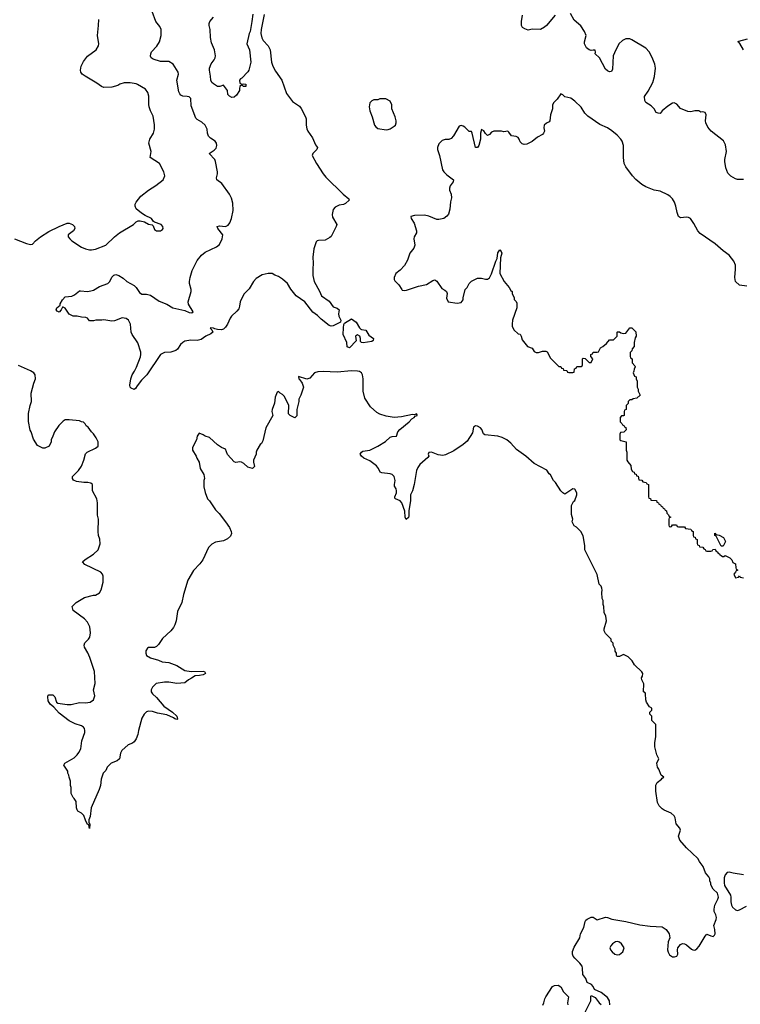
# Model space of a CAD drawing. Header units: inches. Extents: x 1934316 to 2140091, y 524953 to 667329.
# Tile 173 of 256: x 2061162 to 2068259, y 588595 to 598287. Entities that reach past the tile are written whole.
import ezdxf

# ---------------------------------------------------------------- set-up
doc = ezdxf.new("R2010")
doc.units = ezdxf.units.IN
doc.header["$MEASUREMENT"] = 0
doc.layers.add('C0568', color=7, linetype='Continuous')
doc.layers.add('C0569', color=7, linetype='Continuous')

msp = doc.modelspace()

# ---------------------------------------------------------------- linework, layer by layer
at = {"layer": 'C0568', "color": 5, "elevation": 160}
for points in [[(2066975.1, 588590), (2066971.6, 588630), (2066950, 588661.4), (2066890, 588710.9), (2066821.7, 588741.7), (2066809.6, 588770), (2066794.7, 588790), (2066750, 588809.4), (2066737.2, 588850), (2066707.8, 588890), (2066705.8, 588950), (2066700.5, 588970), (2066679.1, 588999.1), (2066628.7, 589050), (2066612.9, 589070), (2066605.2, 589090), (2066606.6, 589113.4), (2066623.2, 589156.8), (2066679.8, 589250), (2066684.1, 589290), (2066719.3, 589350), (2066729.8, 589410), (2066738.4, 589421.6), (2066750, 589432.9), (2066790, 589454.3), (2066810, 589451.7), (2066850, 589425.8), (2066930, 589453.1), (2066950.1, 589450.1), (2066993.6, 589433.6), (2067131.2, 589411.2), (2067270, 589376.4), (2067370, 589365.1), (2067490, 589358.9), (2067530.1, 589330.1), (2067559, 589290), (2067565, 589250), (2067547.1, 589210), (2067542, 589130), (2067548, 589108), (2067562.9, 589082.8), (2067590, 589061.7), (2067610, 589060.9), (2067633.3, 589070), (2067642, 589090), (2067639.1, 589130), (2067642.7, 589150), (2067670, 589183.8), (2067690, 589192), (2067710, 589190.1), (2067730, 589180.4), (2067778, 589138), (2067790, 589130.8), (2067810, 589128.4), (2067830, 589140.6), (2067854.3, 589165.7), (2067914.1, 589265.9), (2067930, 589285.3), (2067967.4, 589267.4), (2067990, 589261.8), (2068005.1, 589274.9), (2068010.5, 589289.5), (2068009, 589330), (2067996.8, 589370), (2068022.6, 589430), (2068023.1, 589450), (2068016.6, 589476.6), (2068000.9, 589510), (2068000.9, 589530), (2068009.4, 589570.6), (2068039, 589630), (2068044, 589650), (2068035.3, 589690), (2067990, 589728), (2067969, 589770), (2067968.7, 589788.7), (2067958, 589810), (2067958, 589830), (2067948, 589850), (2067915.3, 589890), (2067894, 589950), (2067864, 589990), (2067858.3, 590000)], [(2068290, 589869.7), (2068190, 589884.2), (2068150, 589896.9), (2068130, 589893.3), (2068110.2, 589869.8), (2068100.9, 589839.1), (2068098.5, 589790), (2068104.4, 589764.4), (2068163, 589670), (2068166.4, 589650), (2068163.9, 589603.9), (2068172.2, 589570), (2068183.1, 589550), (2068210, 589525.3), (2068230, 589518.9), (2068250, 589523.6), (2068318.3, 589561.7)], [(2066313.4, 588586.6), (2066324.9, 588610), (2066333.6, 588650), (2066342.7, 588670), (2066410, 588771.5), (2066430, 588780.1), (2066463.9, 588783.9), (2066490, 588768.1), (2066519.1, 588719.1), (2066566.5, 588670), (2066558.6, 588610), (2066561.5, 588590)], [(2066730, 588516.3), (2066785.4, 588630), (2066786, 588674), (2066790, 588682), (2066830, 588661.3), (2066870.3, 588610), (2066890, 588594.4)]]:
    msp.add_lwpolyline(points, dxfattribs=at)
msp.add_lwpolyline([(2067050, 589213.1), (2067030, 589209.6), (2067000.3, 589190), (2066982.3, 589170), (2066974.9, 589150), (2066980.3, 589130), (2066995.8, 589110), (2067022, 589090), (2067050, 589081.3), (2067070, 589084), (2067102, 589110), (2067115.3, 589150), (2067089.4, 589190), (2067070, 589207)], close=True, dxfattribs=at)
at = {"layer": 'C0569', "color": 5}
for points, elevation in [([(2063570, 598336.3), (2063538.8, 598190), (2063535.9, 598150), (2063547.3, 598107.3), (2063561.1, 598081.1), (2063608.2, 598030), (2063628.5, 597990), (2063641.5, 597870), (2063653.8, 597830), (2063680.9, 597780.9), (2063744, 597690), (2063790, 597561), (2063850, 597482.8), (2063917.1, 597437.1), (2063934.2, 597414.2), (2063976.3, 597330), (2063982, 597310), (2063982, 597250), (2063990, 597212), (2063998.8, 597190), (2064044.9, 597124.9), (2064076.5, 597056.5), (2064094.9, 597030), (2064087.7, 597010), (2064048, 596970), (2064044, 596950), (2064084.7, 596870), (2064150.6, 596770), (2064177.7, 596737.7), (2064348.6, 596568.6), (2064404.7, 596524.7), (2064406, 596510), (2064370, 596476), (2064350, 596467.3), (2064310, 596462), (2064270, 596440.7), (2064250, 596419.3), (2064239.1, 596370), (2064242, 596342), (2064284, 596270), (2064280.5, 596250), (2064230, 596153.2), (2064217.6, 596142.4), (2064170, 596117.6), (2064106.1, 596113.9), (2064090.4, 596109.6), (2064080.9, 596099.1), (2064058.9, 596030), (2064049.6, 595950), (2064053.7, 595890), (2064047.8, 595830), (2064048.2, 595770), (2064063.9, 595710), (2064115.2, 595615.2), (2064134.4, 595570), (2064210, 595514.6), (2064250, 595459.1), (2064288.3, 595448.3), (2064308.7, 595430), (2064302.6, 595390), (2064306, 595370), (2064324.4, 595330), (2064322.8, 595310), (2064250, 595274.5), (2064230, 595271.1), (2064210, 595277.7), (2064130, 595339.8), (2064095.3, 595375.3), (2064048, 595408), (2063970, 595508.2), (2063886.6, 595570), (2063833.1, 595633.1), (2063799.6, 595690), (2063750, 595731.5), (2063710, 595758.4), (2063673.6, 595773.6), (2063649.5, 595789.5), (2063610, 595789.6), (2063550, 595774), (2063490, 595737.7), (2063465.8, 595710), (2063422.6, 595637.4), (2063370, 595586.6), (2063332.2, 595510), (2063327.7, 595467.7), (2063319.1, 595440.9), (2063301.6, 595418.4), (2063247.9, 595370), (2063234.4, 595350), (2063209.2, 595290), (2063190, 595258.7), (2063170, 595240.7), (2063150, 595233), (2063110, 595236.9), (2063082.7, 595242.7), (2063070, 595251.1), (2063045.2, 595254.8), (2063038, 595250), (2063054.8, 595234.8), (2063064.9, 595210), (2063045.7, 595194.3), (2062994, 595170), (2062950, 595138.9), (2062910.1, 595129.9), (2062848.8, 595131.2), (2062790, 595121.4), (2062769.5, 595110.5), (2062747.2, 595090), (2062716.5, 595043.5), (2062700.7, 595030), (2062650, 595013.3), (2062590, 595009.6), (2062550, 594991.8), (2062413.4, 594790), (2062362.2, 594737.8), (2062318, 594682), (2062303.6, 594656.4), (2062290, 594648), (2062260.2, 594660.2), (2062250, 594668), (2062246, 594690), (2062256, 594750), (2062269.7, 594790), (2062294.3, 594825.7), (2062313.6, 594866.4), (2062352.2, 594967.8), (2062356.8, 594990), (2062354.6, 595014.6), (2062325.2, 595105.2), (2062269.6, 595189.6), (2062260.9, 595210), (2062254.7, 595290), (2062234, 595330), (2062210, 595345.1), (2062170, 595353.6), (2062095.9, 595324.1), (2062070, 595319.3), (2061990, 595334), (2061970, 595329), (2061911.1, 595328.9), (2061890, 595322), (2061850, 595322), (2061830, 595348), (2061814.6, 595354.6), (2061770, 595357.2), (2061730, 595369.2), (2061690, 595369.2), (2061650, 595389), (2061610, 595448), (2061590, 595458), (2061583.6, 595456.4), (2061572, 595430), (2061550, 595408), (2061530, 595418), (2061522, 595430), (2061528, 595450), (2061562, 595478), (2061562, 595490), (2061585.2, 595530), (2061610, 595557.3), (2061675.6, 595564.4), (2061703, 595577), (2061750, 595616.3), (2061761, 595619), (2061830, 595611.6), (2061863.5, 595616.5), (2061890, 595626), (2061950, 595658.9), (2062031, 595689), (2062049.8, 595710.2), (2062070, 595753), (2062090, 595772.2), (2062110, 595777.1), (2062138, 595770), (2062182.5, 595742.5), (2062216, 595710), (2062290, 595670.8), (2062310, 595650.7), (2062342, 595602), (2062364.9, 595584.9), (2062410, 595585.2), (2062450, 595574.9), (2062536.9, 595516.9), (2062610, 595486), (2062670, 595451.7), (2062790, 595423.6), (2062830, 595403.1), (2062859.1, 595400.9), (2062870.8, 595410), (2062825.9, 595485.9), (2062820.9, 595510), (2062849.8, 595610), (2062849.7, 595630), (2062834.3, 595690), (2062833.7, 595710), (2062839.8, 595750), (2062860.6, 595819.4), (2062910, 595916.3), (2062952.2, 595967.8), (2062990, 595997.6), (2063101.2, 596050), (2063130, 596074), (2063157.6, 596130), (2063161.6, 596170), (2063112.8, 596230), (2063108, 596250), (2063130, 596258.5), (2063190, 596252), (2063217, 596263), (2063232.4, 596287.6), (2063248.2, 596330), (2063264, 596410), (2063262.3, 596482.3), (2063249.7, 596530), (2063229.6, 596570), (2063152.9, 596672.9), (2063102.7, 596710), (2063100.7, 596730), (2063111.8, 596770), (2063112, 596790), (2063089.6, 596890), (2063083, 596910), (2063029.6, 596970), (2063077.2, 597002.8), (2063096.8, 597023.2), (2063104, 597050), (2063100.4, 597070), (2063087.3, 597090), (2063040.7, 597120.7), (2063021.8, 597141.8), (2063013, 597170), (2063009.4, 597210), (2062989.3, 597250), (2062956.6, 597276.6), (2062910, 597304), (2062898.6, 597318.6), (2062850, 597438), (2062849.2, 597510), (2062830, 597526), (2062811.9, 597531.9), (2062770, 597532.7), (2062750, 597542.7), (2062738, 597558), (2062730, 597578), (2062711.2, 597690), (2062727, 597750), (2062723.7, 597770), (2062675.1, 597850), (2062630, 597875.8), (2062550, 597876.3), (2062476.6, 597896.6), (2062457.2, 597910), (2062450, 597928), (2062452.3, 597950), (2062462, 597970), (2062513, 598027), (2062537.8, 598070), (2062555.1, 598130), (2062555.8, 598190), (2062541, 598221), (2062504.5, 598270), (2062466.8, 598366.8)], 140), ([(2061110, 596128.7), (2061230, 596084.9), (2061270, 596074.8), (2061290, 596078), (2061317.2, 596110), (2061366, 596150), (2061450, 596203.1), (2061550, 596252.7), (2061630, 596284), (2061650, 596282.8), (2061682, 596270), (2061702.8, 596250), (2061704, 596230), (2061692.3, 596207.7), (2061641, 596170), (2061641, 596150), (2061656, 596130), (2061676, 596110), (2061770, 596048.7), (2061811, 596030), (2061850, 596021.3), (2061870, 596020.4), (2061910, 596028.5), (2062010, 596066.4), (2062094.7, 596150), (2062144.2, 596190), (2062284, 596270), (2062310, 596296), (2062330, 596306), (2062350, 596306.8), (2062390, 596296), (2062430, 596274.8), (2062466, 596266), (2062476, 596256), (2062490, 596222), (2062510, 596206.8), (2062550, 596207.3), (2062570, 596222), (2062575.3, 596230), (2062573.2, 596250), (2062554, 596270), (2062490, 596294), (2062480.2, 596300.2), (2062459, 596330), (2062398, 596358), (2062362.5, 596382.5), (2062310, 596424), (2062299.3, 596450), (2062300.9, 596470), (2062309.5, 596490), (2062354, 596550), (2062431.8, 596610), (2062504.1, 596655.9), (2062576, 596710), (2062592.3, 596750), (2062582, 596790), (2062539.6, 596870), (2062447.8, 596930), (2062456.2, 596990), (2062432.9, 597072.9), (2062442.7, 597110), (2062480.9, 597170), (2062489.6, 597210.4), (2062489.6, 597250.4), (2062476.9, 597336.9), (2062449.7, 597390), (2062436.9, 597430), (2062433, 597453), (2062432.9, 597532.9), (2062425.1, 597570), (2062401.6, 597601.6), (2062321.6, 597650), (2062310, 597656.1), (2062250, 597666.3), (2062190, 597665.6), (2062150, 597651.6), (2062130, 597639.5), (2062070, 597623.6), (2061990, 597619.7), (2061967.7, 597627.7), (2061921.3, 597661.3), (2061806.6, 597730), (2061779.3, 597750), (2061766, 597770), (2061762.7, 597790), (2061769.4, 597830), (2061790, 597874.8), (2061830, 597926.8), (2061916, 597990), (2061939.3, 598030), (2061942.7, 598050), (2061929.4, 598130), (2061939.5, 598230), (2061940.9, 598290)], 160), ([(2063458, 598342), (2063450, 598269), (2063430.9, 598170), (2063422, 598150), (2063398.5, 598050), (2063424.6, 597990), (2063439.6, 597870), (2063418, 597790), (2063410, 597775.1), (2063350, 597712), (2063335.3, 597704.7), (2063326, 597690), (2063330, 597662), (2063350, 597651.3), (2063365.6, 597654.4), (2063390, 597650.5), (2063390.8, 597630), (2063366, 597630), (2063350, 597646), (2063331.3, 597628.7), (2063326, 597610), (2063326.8, 597590), (2063296.8, 597543.2), (2063274.4, 597525.6), (2063250, 597522), (2063230, 597533.2), (2063213.2, 597550), (2063207.3, 597590), (2063170, 597641.2), (2063132, 597630), (2063110, 597629.8), (2063070, 597655.5), (2063054.8, 597670), (2063043.9, 597690), (2063041.4, 597730), (2063030, 597788.7), (2063032.2, 597810), (2063048.6, 597851.4), (2063078.9, 597890), (2063088.2, 597910), (2063089.7, 597930), (2063081.6, 597990), (2063050, 598058), (2063042, 598110), (2063038.7, 598190), (2063028.3, 598228.3), (2063028.2, 598250), (2063035.8, 598270), (2063070, 598310.5)], 120), ([(2066434, 598330), (2066350, 598229.5), (2066330, 598212), (2066290, 598189.6), (2066210, 598192.3), (2066170, 598185.2), (2066135.5, 598195.5), (2066115.3, 598210), (2066104, 598230), (2066103.7, 598270), (2066115.1, 598330)], 140), ([(2068290, 596715.1), (2068230, 596713.2), (2068210, 596719), (2068166.3, 596746.3), (2068134.8, 596774.8), (2068115.6, 596830), (2068106.6, 596890), (2068105.4, 596910), (2068121.1, 596990), (2068114.3, 597054.3), (2068092.7, 597092.7), (2067971.8, 597190), (2067939.5, 597230), (2067920.7, 597270), (2067916.2, 597290), (2067922.7, 597350), (2067912.9, 597372.9), (2067890, 597379), (2067870, 597378), (2067848.9, 597388.9), (2067810, 597389), (2067770, 597381.2), (2067743.2, 597383.2), (2067670, 597414), (2067634.8, 597454.8), (2067609, 597469), (2067590, 597466), (2067544.7, 597435.3), (2067490, 597389), (2067470, 597364), (2067450, 597365.2), (2067430, 597374), (2067409.3, 597409.3), (2067380.2, 597440.2), (2067329, 597470), (2067317.2, 597490), (2067314, 597530), (2067350, 597584.7), (2067397, 597670), (2067413.1, 597726.9), (2067422, 597810), (2067417, 597850), (2067390, 597915.3), (2067360.9, 597970), (2067328, 598008), (2067190, 598089.7), (2067170, 598097.4), (2067130, 598098), (2067098, 598082), (2067063, 598050), (2067019.9, 597960.1), (2067008.2, 597930), (2067001.4, 597798.6), (2066990, 597775.3), (2066970, 597772.3), (2066950, 597782), (2066930, 597800.9), (2066872, 597910), (2066828, 597950), (2066832.3, 597967.7), (2066830, 597986), (2066810, 597988), (2066790, 597982), (2066770, 597988.7), (2066745.2, 598010), (2066725.2, 598050), (2066724, 598070), (2066742, 598130), (2066725.2, 598170), (2066687.9, 598227.9), (2066623.6, 598283.6), (2066588, 598348)], 140), ([(2068289.6, 597990), (2068254, 598054), (2068245.8, 598065.8), (2068235.3, 598070), (2068243.2, 598076.8), (2068330, 598096.9)], 120), ([(2068323.9, 595663.9), (2068250, 595675.1), (2068210, 595709), (2068204.2, 595750), (2068212.4, 595830), (2068211.1, 595870), (2068195.6, 595910), (2068150, 595969.4), (2068089.4, 596010), (2068010, 596082), (2067863.3, 596183.3), (2067841.2, 596210), (2067802, 596282), (2067768, 596330), (2067750, 596339), (2067730, 596342), (2067670, 596338), (2067648.7, 596348.7), (2067635.3, 596390), (2067625.2, 596450), (2067609.2, 596490), (2067590, 596524), (2067566.8, 596546.8), (2067543.7, 596563.7), (2067470, 596599.3), (2067409.5, 596609.5), (2067330, 596641.2), (2067290, 596665.2), (2067230, 596713.2), (2067196, 596750), (2067130, 596839), (2067116, 596870), (2067107, 596930), (2067109.5, 597050), (2067096.2, 597090), (2067083.7, 597110), (2067046.6, 597150), (2066994.2, 597194.2), (2066950, 597222), (2066875.6, 597255.6), (2066755.6, 597335.6), (2066727.9, 597367.9), (2066690, 597425.2), (2066630, 597484), (2066590, 597514), (2066530, 597528.7), (2066510, 597548), (2066490, 597558), (2066456.7, 597503.3), (2066422, 597470), (2066410.7, 597450), (2066408, 597410), (2066390.7, 597350), (2066382, 597290), (2066378, 597282), (2066350, 597268.7), (2066326.8, 597250), (2066322.8, 597222.8), (2066332, 597190), (2066322, 597170), (2066310, 597158), (2066262, 597130), (2066210, 597088), (2066156.9, 597063.1), (2066130, 597058), (2066110, 597066), (2066090, 597086), (2066082, 597110), (2066070, 597128), (2066050, 597138), (2066004.7, 597144.7), (2065980.4, 597180.4), (2065970, 597188), (2065930, 597182), (2065908.4, 597188.4), (2065831.6, 597188.4), (2065810, 597178), (2065790, 597158), (2065770, 597146), (2065750, 597166), (2065734, 597194), (2065710, 597206), (2065701, 597170), (2065699.1, 597110), (2065684.7, 597050), (2065670, 597029), (2065650, 597028.7), (2065618, 597170), (2065610, 597186), (2065590, 597186), (2065546, 597230), (2065530, 597238), (2065510, 597246), (2065490, 597238), (2065435.3, 597144.7), (2065410, 597118), (2065390, 597108), (2065352.7, 597107.3), (2065323.6, 597096.4), (2065290, 597066), (2065278, 597030), (2065278, 597010), (2065298, 596950), (2065326, 596810), (2065338.8, 596790), (2065370, 596759.1), (2065436, 596710), (2065431.3, 596690), (2065402, 596650), (2065396, 596630), (2065394.8, 596610), (2065410.8, 596570), (2065414.4, 596534.4), (2065404.9, 596495.1), (2065399.9, 596420.1), (2065386, 596374), (2065370, 596353.2), (2065338, 596330), (2065290, 596319.3), (2065270, 596321.2), (2065192.5, 596352.5), (2065150, 596361.2), (2065050, 596359), (2065014, 596350), (2065018, 596330), (2065045.5, 596285.5), (2065070.4, 596210), (2065068.4, 596190), (2065045.7, 596150), (2065044.2, 596130), (2065053.3, 596066.7), (2065042.3, 596037.7), (2065005.3, 595990), (2064980.9, 595919.1), (2064953.3, 595866.7), (2064910, 595820.9), (2064866.8, 595790), (2064851, 595750), (2064851.3, 595730), (2064856.9, 595716.9), (2064896.8, 595676.8), (2064924.7, 595630), (2064930, 595624.7), (2064950, 595621), (2064970, 595622.8), (2065090, 595663), (2065170, 595680.7), (2065230, 595721), (2065250, 595724.7), (2065270, 595712), (2065319.8, 595639.8), (2065350, 595624.7), (2065364.7, 595610), (2065371.3, 595590), (2065365.4, 595545.4), (2065382, 595510), (2065470, 595498), (2065510, 595502), (2065528, 595530), (2065528, 595550), (2065548.7, 595630), (2065568, 595650), (2065588, 595690), (2065610, 595712), (2065670, 595742), (2065710, 595742), (2065750, 595732), (2065770, 595732), (2065790, 595746), (2065810, 595786), (2065849.7, 595910.3), (2065864.5, 595935.5), (2065870, 595991), (2065890, 596022), (2065905.4, 596005.4), (2065910.4, 595990), (2065897.3, 595942.7), (2065891.3, 595790), (2065932, 595710), (2065982, 595650), (2065999.6, 595619.6), (2066012, 595610), (2066012, 595590), (2066032, 595550), (2066032.7, 595532.7), (2066050, 595514), (2066056.9, 595496.9), (2066058, 595450), (2066016, 595330), (2066011.3, 595290), (2066012, 595270), (2066030, 595234), (2066070, 595194), (2066091.1, 595191.1), (2066102, 595170), (2066110, 595134), (2066162, 595070), (2066210, 595052), (2066230, 595022), (2066250, 595011.3), (2066270, 595011.3), (2066310, 595024.7), (2066343.6, 595023.6), (2066358, 595018), (2066390, 594954), (2066470, 594874), (2066490, 594874), (2066498, 594858), (2066512.7, 594852.7), (2066518, 594838), (2066550, 594834), (2066558, 594818), (2066570, 594814), (2066610, 594814), (2066622, 594818), (2066626, 594850), (2066642, 594858), (2066650, 594874), (2066690, 594874), (2066702, 594878), (2066706, 594890), (2066706, 594950), (2066710, 594954), (2066732, 594952), (2066770, 594914), (2066790, 594914), (2066806, 594950), (2066786, 594970), (2066787.3, 594992.7), (2066802, 594998), (2066810, 595014), (2066850, 595014), (2066862, 595018), (2066882, 595058), (2066906, 595070), (2066940.4, 595099.6), (2066970, 595134), (2067010, 595134), (2067046, 595170), (2067046, 595210), (2067050, 595214), (2067070, 595214), (2067083.6, 595203.6), (2067110, 595198), (2067130, 595202), (2067170, 595254), (2067190, 595254), (2067230, 595214), (2067231.6, 595171.6), (2067223.6, 595156.4), (2067212, 595110), (2067212, 595070), (2067192.7, 595047.3), (2067191.6, 595028.4), (2067174, 595010), (2067174, 594970), (2067178, 594958), (2067194, 594950), (2067194, 594910), (2067219.6, 594879.6), (2067222, 594870), (2067212.7, 594847.3), (2067211.6, 594828.4), (2067202, 594810), (2067218, 594778), (2067234, 594770), (2067234, 594750), (2067242, 594730), (2067242, 594670), (2067251.3, 594650), (2067252, 594630), (2067274, 594590), (2067239.6, 594560.4), (2067203.6, 594556.4), (2067190, 594546), (2067170, 594546), (2067154, 594530), (2067154, 594510), (2067134, 594490), (2067134, 594450), (2067118, 594442), (2067114, 594430), (2067114, 594390), (2067110, 594386), (2067090, 594386), (2067074, 594370), (2067074, 594330), (2067092.7, 594312.7), (2067098, 594298), (2067112.7, 594292.7), (2067118, 594278), (2067132.7, 594272.7), (2067134, 594250), (2067112.7, 594227.3), (2067078, 594222), (2067072.7, 594207.3), (2067072.7, 594152.7), (2067083.6, 594143.6), (2067134, 594130), (2067134, 594050), (2067142, 594030), (2067142, 593950), (2067150, 593934), (2067179.6, 593899.6), (2067183.6, 593863.6), (2067198, 593838), (2067212.7, 593832.7), (2067218, 593818), (2067232.7, 593812.7), (2067238, 593798), (2067252.7, 593792.7), (2067258, 593758), (2067290, 593754), (2067298, 593738), (2067332.7, 593732.7), (2067338, 593718), (2067354, 593710), (2067354, 593590), (2067358, 593578), (2067372.7, 593572.7), (2067378, 593558), (2067432.7, 593552.7), (2067438, 593538), (2067452.7, 593532.7), (2067458, 593518), (2067472.7, 593512.7), (2067478, 593498), (2067492.7, 593492.7), (2067498, 593478), (2067512.7, 593472.7), (2067518, 593458), (2067532.7, 593452.7), (2067534, 593430), (2067552.7, 593412.7), (2067558, 593398), (2067572.7, 593392.7), (2067572.7, 593387.3), (2067558, 593382), (2067554, 593370), (2067554, 593310), (2067558, 593298), (2067570, 593294), (2067582, 593298), (2067590, 593314), (2067630, 593314), (2067638, 593298), (2067650, 593294), (2067710, 593294), (2067718, 593278), (2067772.7, 593272.7), (2067778, 593258), (2067794, 593250), (2067794, 593210), (2067798, 593198), (2067812.7, 593192.7), (2067818, 593178), (2067834, 593170), (2067834, 593130), (2067838, 593118), (2067852.7, 593112.7), (2067858, 593098), (2067890, 593094), (2067898, 593078), (2067912.7, 593072.7), (2067918, 593058), (2067930, 593054), (2067970, 593054), (2067982, 593058), (2067988.4, 593071.6), (2068010, 593074), (2068018, 593058), (2068034, 593050), (2068038, 593038), (2068054, 593030), (2068058, 593018), (2068070, 593014), (2068082, 593002), (2068096.4, 593003.6), (2068110, 593011.3), (2068154, 592990), (2068174, 592970), (2068185.4, 592945.4), (2068211.6, 592931.6), (2068214, 592890), (2068218, 592878), (2068231.6, 592871.6), (2068230, 592866), (2068218, 592862), (2068212.7, 592847.3), (2068194, 592830), (2068210, 592794), (2068242, 592798), (2068250, 592814), (2068258, 592798), (2068290, 592794)], 160), ([(2067858.3, 590000), (2067841.2, 590030), (2067730, 590134), (2067663, 590210), (2067649.7, 590250.3), (2067669.4, 590310), (2067662, 590330), (2067627.6, 590370), (2067616, 590430), (2067606.9, 590450), (2067576.4, 590476.4), (2067510, 590505.8), (2067490, 590519.8), (2067459.8, 590550), (2067442.1, 590582.1), (2067428.3, 590691.7), (2067426.5, 590753.5), (2067440.5, 590779.5), (2067482, 590810), (2067490, 590822), (2067506, 590830), (2067478, 590850), (2067458, 590910), (2067442, 590930), (2067438, 590970), (2067455.3, 591010), (2067438, 591050), (2067418, 591130), (2067418, 591170), (2067428, 591230), (2067426, 591350), (2067388, 591390), (2067386, 591430), (2067368, 591450), (2067368.4, 591471.6), (2067386, 591490), (2067386, 591510), (2067364, 591524), (2067335.3, 591570), (2067328.4, 591591.6), (2067326, 591650), (2067322, 591662), (2067306, 591670), (2067308, 591750), (2067288, 591790), (2067286, 591810), (2067296.4, 591823.6), (2067298, 591850), (2067290, 591866), (2067216.4, 591936.4), (2067194.6, 591974.6), (2067155.3, 592015.3), (2067110, 592038), (2067070, 592018), (2067050, 592018), (2067043.1, 592023.1), (2067038, 592030), (2067038, 592050), (2067028, 592070), (2067028, 592090), (2067006, 592130), (2067006, 592150), (2066988.4, 592168.4), (2066986, 592190), (2066930, 592246), (2066918, 592270), (2066918, 592290), (2066942, 592370), (2066934.6, 592414.6), (2066918, 592450), (2066915.3, 592510), (2066908, 592530), (2066908, 592570), (2066898, 592590), (2066895.3, 592650), (2066899, 592670), (2066895.3, 592690), (2066888.7, 592710), (2066868.7, 592730), (2066850, 592826), (2066728.9, 593068.9), (2066728, 593110), (2066710, 593206), (2066688, 593250), (2066646, 593290), (2066623.1, 593303.1), (2066603.1, 593343.1), (2066608.7, 593370), (2066596.4, 593416.4), (2066596.4, 593503.6), (2066616.4, 593543.6), (2066630, 593554), (2066648, 593610), (2066648, 593630), (2066630, 593666), (2066610, 593668), (2066530, 593618), (2066510, 593628), (2066490, 593648), (2066438, 593730), (2066418, 593750), (2066390, 593806), (2066376.4, 593816.4), (2066353.6, 593853.6), (2066230, 593918), (2066148, 593990), (2066054.8, 594054.8), (2065998, 594118), (2065959, 594150), (2065913, 594173), (2065870, 594187.3), (2065741.6, 594201.6), (2065729.3, 594210), (2065712.9, 594252.9), (2065701.2, 594270), (2065670, 594286), (2065650, 594289.2), (2065630, 594275.3), (2065619.9, 594220.1), (2065570, 594139), (2065530, 594104), (2065436.9, 594043.1), (2065355.5, 594004.5), (2065330, 593998.3), (2065283.5, 594003.5), (2065218, 594030), (2065190, 594028), (2065184, 594010), (2065190.7, 593990), (2065182.5, 593977.5), (2065104, 593910), (2065082, 593878), (2065070.5, 593850), (2065047.1, 593712.9), (2065030.5, 593649.5), (2065010.7, 593610), (2065010.7, 593550), (2064995.3, 593455.3), (2064995.3, 593404.7), (2064990, 593386), (2064968.4, 593368.4), (2064958, 593390), (2064955.3, 593450), (2064926.6, 593530), (2064910, 593549.3), (2064862, 593570), (2064858, 593578), (2064856, 593590), (2064872, 593630), (2064874.5, 593650), (2064869.3, 593670), (2064854.8, 593694.8), (2064852.3, 593710), (2064858.4, 593750), (2064849.3, 593790), (2064830, 593809.3), (2064810, 593817), (2064730, 593826), (2064712.5, 593832.5), (2064696.2, 593870), (2064676.3, 593896.3), (2064610, 593944.5), (2064552.1, 593972.1), (2064528.7, 593990), (2064515.3, 594010), (2064528, 594030), (2064540.9, 594039.1), (2064610, 594050.5), (2064690, 594090.4), (2064764.9, 594135.1), (2064810, 594177.3), (2064830, 594184.9), (2064872.1, 594187.9), (2064886, 594230), (2064905.9, 594254.1), (2064997.2, 594330), (2065023.2, 594356.8), (2065048, 594370), (2065056.4, 594383.6), (2065078, 594390), (2065078, 594398), (2065070, 594406), (2065050, 594398), (2065030, 594399), (2064923.4, 594376.6), (2064850, 594371.1), (2064770, 594383.5), (2064710, 594403.5), (2064680.7, 594420.7), (2064617, 594477), (2064562.8, 594562.8), (2064543.4, 594630), (2064543.7, 594750), (2064538.2, 594790), (2064529.6, 594810), (2064510, 594823.1), (2064490, 594828.6), (2064430, 594829.8), (2064290, 594817.6), (2064150, 594824.2), (2064098.8, 594821.2), (2064064.7, 594810), (2064020.7, 594759.3), (2063990.5, 594749.5), (2063906.4, 594773.6), (2063911.3, 594750), (2063922, 594742), (2063944, 594710), (2063958.8, 594670), (2063931, 594590), (2063911.3, 594550), (2063911, 594530), (2063891.1, 594448.9), (2063891.1, 594388.9), (2063871.6, 594368.4), (2063826, 594390), (2063810, 594406), (2063813.2, 594490), (2063770, 594578), (2063750, 594598), (2063726, 594610), (2063710, 594626), (2063698, 594622), (2063678, 594570), (2063671.1, 594511.1), (2063647.3, 594450), (2063644, 594430), (2063654.8, 594390), (2063587.3, 594270), (2063558, 594142), (2063543.6, 594116.4), (2063530, 594106), (2063498, 594050), (2063491.3, 594030), (2063491.3, 594010), (2063464.7, 593950), (2063464.7, 593930), (2063474, 593890), (2063454, 593870), (2063410, 593882), (2063370, 593918), (2063346, 593930), (2063330, 593934), (2063290, 593928), (2063274.6, 593934.6), (2063210, 594008), (2063190, 594058), (2063150, 594075.3), (2063110, 594102), (2063030, 594175.3), (2062990, 594188.7), (2062970, 594202), (2062930, 594218), (2062910, 594186), (2062902, 594150), (2062864.5, 594075.5), (2062864, 594050), (2062901, 593990), (2062906, 593970), (2062931, 593930), (2062941, 593870), (2062976, 593810), (2062981, 593770), (2062976, 593750), (2062976, 593690), (2062990, 593634), (2063011.1, 593571.1), (2063030, 593552), (2063090, 593462), (2063126.4, 593426.4), (2063190, 593344.7), (2063227.5, 593287.5), (2063246, 593250), (2063246.8, 593230), (2063236.8, 593203.2), (2063210, 593177.2), (2063170, 593157.2), (2063090, 593145.2), (2063054.4, 593125.6), (2063021, 593090), (2062966, 592970), (2062936, 592930), (2062874.6, 592865.4), (2062818.8, 592770), (2062776, 592630), (2062758, 592550), (2062718, 592462), (2062702.8, 592370), (2062690.7, 592330), (2062676.7, 592303.3), (2062651, 592270), (2062570, 592195.3), (2062530, 592138), (2062510, 592118), (2062488.4, 592108.4), (2062430, 592108), (2062419.6, 592100.4), (2062405.4, 592074.6), (2062404.7, 592050), (2062412, 592030), (2062450, 592004.7), (2062530, 591982), (2062565.4, 591965.4), (2062630, 591958), (2062710, 591931.3), (2062790, 591881), (2062850.9, 591870.9), (2062970, 591872.7), (2062982, 591870), (2062992, 591850), (2062970, 591839), (2062934, 591830), (2062890, 591829), (2062855.9, 591804.1), (2062824.7, 591790), (2062790, 591758), (2062710, 591753.2), (2062630, 591766), (2062590, 591766), (2062507.1, 591752.9), (2062470, 591718), (2062458, 591690), (2062458, 591670), (2062471.3, 591650), (2062510, 591616), (2062582.8, 591530), (2062666, 591470), (2062710, 591431), (2062716.9, 591403.1), (2062710, 591398), (2062690, 591405.2), (2062675.5, 591415.5), (2062610, 591443.7), (2062520.1, 591460.1), (2062470, 591477.2), (2062430, 591479), (2062410, 591474), (2062387.5, 591452.5), (2062366, 591410), (2062331, 591290), (2062326, 591250), (2062310, 591208), (2062290, 591178), (2062274.4, 591165.6), (2062230, 591149), (2062167.9, 591092.1), (2062154.4, 591065.6), (2062144.7, 591010), (2062122, 590990), (2062064.7, 590970), (2062024.7, 590930), (2062010, 590898), (2061984.7, 590870), (2061964.7, 590810), (2061958, 590750), (2061944.7, 590710), (2061864.7, 590530), (2061855.3, 590444.7), (2061842, 590410), (2061842, 590382), (2061851.6, 590368.4), (2061850, 590326), (2061842, 590362), (2061830, 590366), (2061810, 590406), (2061793.6, 590453.6), (2061770, 590478), (2061736.4, 590496.4), (2061728, 590510), (2061722, 590530), (2061718, 590590), (2061700.4, 590620.4), (2061688, 590630), (2061668.7, 590670), (2061668.7, 590730), (2061662, 590750), (2061662, 590790), (2061648.7, 590830), (2061648, 590850), (2061638, 590870), (2061638, 590890), (2061598, 590950), (2061608, 590970), (2061698.6, 591021.4), (2061730, 591051.3), (2061746.3, 591073.7), (2061765.2, 591110), (2061775.1, 591190), (2061802.7, 591270), (2061805.2, 591290), (2061801.2, 591310), (2061790, 591324), (2061770, 591337.2), (2061710, 591357.2), (2061650, 591384), (2061550, 591462), (2061499.5, 591519.5), (2061462, 591550), (2061443.2, 591583.2), (2061438, 591622), (2061442, 591638), (2061450, 591642), (2061490, 591641), (2061510, 591622), (2061526, 591570), (2061538.8, 591558.8), (2061630, 591546.8), (2061670, 591546.8), (2061750, 591566), (2061810, 591562.8), (2061858, 591570), (2061890, 591591.3), (2061900.9, 591630), (2061889.2, 591690), (2061906, 591754), (2061899.6, 591870), (2061851.6, 592010), (2061833.9, 592053.9), (2061800.9, 592110), (2061798, 592130), (2061805.4, 592154.6), (2061841.2, 592190), (2061852, 592210), (2061858.4, 592250), (2061851.6, 592310), (2061830, 592357.2), (2061801.2, 592390), (2061688.7, 592470), (2061678, 592510), (2061718, 592550), (2061802, 592598), (2061890, 592621), (2061910, 592621), (2061950, 592644.7), (2061965.6, 592674.4), (2061984, 592750), (2061984, 592810), (2061979, 592830), (2061962, 592850), (2061804.1, 592924.1), (2061782, 592950), (2061806.3, 592973.7), (2061890, 593024.7), (2061935.3, 593070), (2061953.6, 593126.4), (2061952.9, 593172.9), (2061939, 593210), (2061934, 593250), (2061939, 593370), (2061929, 593410), (2061928.7, 593530), (2061922, 593570), (2061879, 593650), (2061878, 593710), (2061864, 593724), (2061832.3, 593732.3), (2061792.5, 593732.5), (2061721.5, 593741.5), (2061693.2, 593753.2), (2061682, 593770), (2061684, 593790), (2061741.2, 593850), (2061770, 593891.3), (2061792.7, 593950), (2061810, 594012), (2061828, 594030), (2061908, 594070), (2061934, 594090), (2061934, 594130), (2061914, 594170), (2061889.2, 594210), (2061869.6, 594229.6), (2061836, 594276), (2061818, 594290), (2061808.7, 594308.7), (2061790, 594326), (2061770, 594328), (2061750, 594338), (2061650, 594349.4), (2061610, 594349), (2061590, 594335.3), (2061547.9, 594292.1), (2061504.7, 594230), (2061490, 594186), (2061472, 594150), (2061472, 594130), (2061451.1, 594088.9), (2061411.6, 594068.4), (2061390, 594068), (2061336.4, 594096.4), (2061298, 594158), (2061275.3, 594230), (2061265.2, 594245.2), (2061249.3, 594330.7), (2061249.2, 594410), (2061265.2, 594490), (2061279.3, 594530), (2061276, 594610), (2061301.2, 594710), (2061317.2, 594750), (2061315.3, 594790), (2061302, 594810), (2061270, 594829.2), (2061150, 594883.7)], 160)]:
    msp.add_lwpolyline(points, dxfattribs=dict(at, elevation=elevation))
for points, elevation in [([(2064750, 597508), (2064710, 597508), (2064690, 597498), (2064650, 597498), (2064630, 597488), (2064611.1, 597468.9), (2064602.8, 597430), (2064611, 597390), (2064634.8, 597330), (2064656, 597250), (2064670, 597231.3), (2064690, 597216), (2064770, 597201), (2064790, 597206), (2064810, 597211.3), (2064850, 597238), (2064862, 597250), (2064868.7, 597270), (2064868.7, 597290), (2064859, 597330), (2064828, 597410), (2064827.3, 597447.3), (2064810, 597486), (2064767.3, 597507.3)], 160), ([(2064544.7, 595104.7), (2064528.7, 595108.7), (2064518, 595118), (2064518.4, 595150), (2064513.6, 595170), (2064490, 595186), (2064470.8, 595170), (2064475.3, 595124.7), (2064410, 595058), (2064388, 595068), (2064382.7, 595110), (2064347.8, 595187.8), (2064350, 595254), (2064354.5, 595285.5), (2064361.5, 595298.5), (2064430, 595342.8), (2064477.1, 595310), (2064510, 595253), (2064521.6, 595241.6), (2064530, 595235.8), (2064570.4, 595230.3), (2064601.8, 595181.8), (2064646.8, 595150), (2064642.8, 595130), (2064630, 595119.3)], 140), ([(2068070, 593106), (2068066, 593110), (2068022, 593202), (2068008, 593210), (2068008.4, 593231.6), (2068014, 593230), (2068018, 593218), (2068051.6, 593211.6), (2068092, 593190), (2068111.3, 593150), (2068090, 593106)], 160)]:
    msp.add_lwpolyline(points, close=True, dxfattribs=dict(at, elevation=elevation))

doc.saveas('drawing.dxf')
